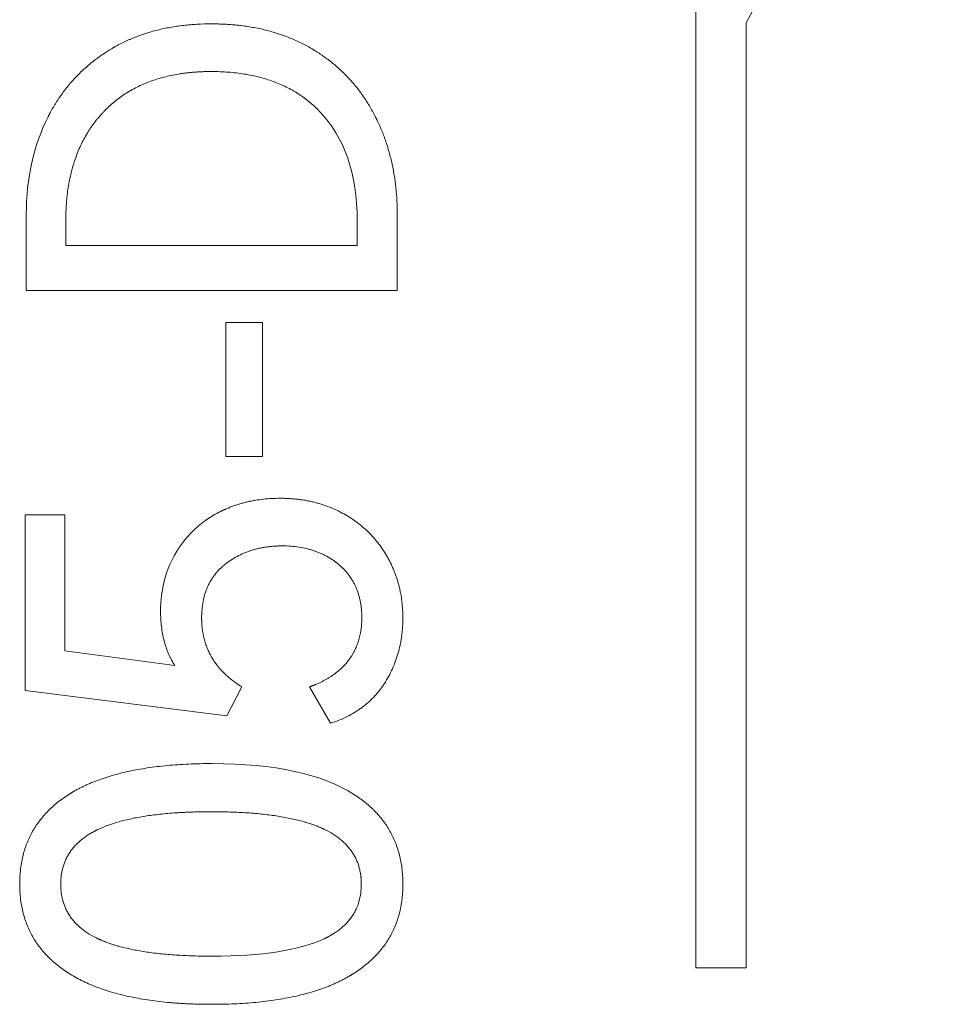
# Model space of a CAD drawing. Header units: inches. Extents: x 830 to 2908, y -1046 to 167.
# Tile 15 of 58: x 2607.25 to 2610.88, y -811.46 to -807.55. Entities that reach past the tile are written whole.
import ezdxf

# ---------------------------------------------------------------- set-up
doc = ezdxf.new("R2010")
doc.units = ezdxf.units.IN
doc.header["$LTSCALE"] = 23.1
doc.header["$MEASUREMENT"] = 0
doc.layers.get('0').update_dxf_attribs({"lineweight": 18})

msp = doc.modelspace()

# ---------------------------------------------------------------- linework, layer by layer
at = {"color": 32, "linetype": 'Continuous', "lineweight": 0, "true_color": 0xcd6928}
for p, q in [((2609.9303, -811.3132), (2609.9303, -795.8132)), ((2610.1303, -807.5645), (2610.8803, -806.1532)), ((2610.1303, -807.5645), (2610.1303, -811.3132)), ((2607.274, -808.6264), (2607.274, -808.3242)), ((2607.4308, -808.3483), (2607.4308, -808.4474)), ((2608.587, -808.4474), (2608.587, -808.3483)), ((2608.7459, -808.3242), (2608.7459, -808.6264)), ((2607.4308, -808.4474), (2608.587, -808.4474)), ((2608.7459, -808.6264), (2607.274, -808.6264)), ((2608.0662, -809.2845), (2608.0662, -808.7526)), ((2608.0662, -808.7526), (2608.211, -808.7526)), ((2608.211, -808.7526), (2608.211, -809.2845)), ((2608.211, -809.2845), (2608.0662, -809.2845)), ((2607.27, -810.2126), (2607.27, -809.5168)), ((2607.27, -809.5168), (2607.4268, -809.5168)), ((2607.4268, -809.5168), (2607.4268, -810.0557)), ((2607.8632, -810.114), (2607.4268, -810.0557)), ((2607.27, -810.2126), (2608.0703, -810.3131)), ((2608.0703, -810.3131), (2608.1286, -810.1985)), ((2608.398, -810.1985), (2608.4805, -810.3433)), ((2610.1303, -811.3132), (2609.9303, -811.3132))]:
    msp.add_line(p, q, dxfattribs=at)
for points, knots in [([(2608.0079, -807.5681), (2607.9888, -807.5681), (2607.9513, -807.5691), (2607.8969, -807.5738), (2607.8533, -807.5802), (2607.8194, -807.5869), (2607.7945, -807.5926), (2607.77, -807.5992), (2607.7461, -807.6065), (2607.7226, -807.6146), (2607.7035, -807.622), (2607.6884, -807.6283), (2607.6772, -807.6332), (2607.6662, -807.6383), (2607.6571, -807.6427), (2607.6499, -807.6463), (2607.6445, -807.6491), (2607.6391, -807.6519), (2607.6338, -807.6548), (2607.6294, -807.6572), (2607.6259, -807.6592), (2607.6233, -807.6606), (2607.6211, -807.6619), (2607.6193, -807.6629), (2607.618, -807.6637), (2607.6167, -807.6644), (2607.6156, -807.665), (2607.6148, -807.6656), (2607.6142, -807.6659), (2607.6138, -807.6661), (2607.6135, -807.6663), (2607.6132, -807.6665), (2607.613, -807.6666), (2607.6129, -807.6667), (2607.6128, -807.6667), (2607.6128, -807.6667)], [0, 0, 0, 0, 0.125, 0.25, 0.375, 0.4375, 0.5, 0.5625, 0.625, 0.6875, 0.750001, 0.781251, 0.812501, 0.843751, 0.875001, 0.890626, 0.906251, 0.921876, 0.937501, 0.953126, 0.960938, 0.968751, 0.976563, 0.980469, 0.984376, 0.988282, 0.992188, 0.994141, 0.996094, 0.997071, 0.998048, 0.999024, 0.999512, 0.999757, 1, 1, 1, 1]), ([(2608.4051, -807.6657), (2608.3913, -807.6576), (2608.3631, -807.6424), (2608.3186, -807.6227), (2608.2798, -807.6087), (2608.2477, -807.599), (2608.2231, -807.5925), (2608.198, -807.5868), (2608.1724, -807.5818), (2608.1463, -807.5776), (2608.1241, -807.5747), (2608.1061, -807.5728), (2608.0924, -807.5715), (2608.0787, -807.5705), (2608.0671, -807.5698), (2608.0578, -807.5693), (2608.0507, -807.569), (2608.0437, -807.5687), (2608.0366, -807.5685), (2608.0307, -807.5683), (2608.0259, -807.5683), (2608.0223, -807.5682), (2608.0193, -807.5682), (2608.0169, -807.5681), (2608.0151, -807.5681), (2608.0133, -807.5681), (2608.0118, -807.5681), (2608.0106, -807.5681), (2608.0099, -807.5681), (2608.0093, -807.5681), (2608.0088, -807.5681), (2608.0085, -807.5681), (2608.0082, -807.5681), (2608.0081, -807.5681), (2608.0079, -807.5681), (2608.0079, -807.5681)], [0, 0, 0, 0, 0.125, 0.25, 0.375, 0.4375, 0.5, 0.5625, 0.625, 0.6875, 0.75, 0.781251, 0.812501, 0.843751, 0.875001, 0.890626, 0.906251, 0.921876, 0.937501, 0.953126, 0.960938, 0.968751, 0.976563, 0.980469, 0.984376, 0.988282, 0.992188, 0.994141, 0.996094, 0.997071, 0.998048, 0.999024, 0.999512, 0.999757, 1, 1, 1, 1]), ([(2607.6128, -807.6667), (2607.599, -807.6749), (2607.5722, -807.6921), (2607.5344, -807.7202), (2607.5049, -807.7456), (2607.4826, -807.767), (2607.4665, -807.7836), (2607.4511, -807.8008), (2607.4362, -807.8186), (2607.422, -807.8369), (2607.4107, -807.8527), (2607.4019, -807.8656), (2607.3955, -807.8754), (2607.3893, -807.8853), (2607.3842, -807.8937), (2607.3803, -807.9005), (2607.3773, -807.9056), (2607.3744, -807.9108), (2607.3716, -807.916), (2607.3692, -807.9203), (2607.3673, -807.9238), (2607.366, -807.9265), (2607.3648, -807.9287), (2607.3639, -807.9304), (2607.3632, -807.9318), (2607.3625, -807.9331), (2607.362, -807.9342), (2607.3615, -807.9351), (2607.3613, -807.9357), (2607.361, -807.9361), (2607.3609, -807.9364), (2607.3607, -807.9367), (2607.3606, -807.9369), (2607.3606, -807.937), (2607.3605, -807.9371), (2607.3605, -807.9371)], [0, 0, 0, 0, 0.125, 0.25, 0.375, 0.4375, 0.5, 0.5625, 0.625, 0.6875, 0.75, 0.78125, 0.812501, 0.843751, 0.875001, 0.890626, 0.906251, 0.921876, 0.937501, 0.953126, 0.960938, 0.968751, 0.976563, 0.980469, 0.984376, 0.988282, 0.992188, 0.994141, 0.996094, 0.997071, 0.998048, 0.999024, 0.999512, 0.999756, 1, 1, 1, 1]), ([(2608.6584, -807.9351), (2608.6511, -807.9208), (2608.6357, -807.8929), (2608.6102, -807.8534), (2608.5868, -807.8224), (2608.5669, -807.7987), (2608.5513, -807.7816), (2608.5352, -807.765), (2608.5184, -807.749), (2608.5011, -807.7336), (2608.4861, -807.7213), (2608.4738, -807.7117), (2608.4644, -807.7047), (2608.4549, -807.6978), (2608.4469, -807.6922), (2608.4404, -807.6878), (2608.4355, -807.6845), (2608.4305, -807.6813), (2608.4255, -807.6781), (2608.4213, -807.6755), (2608.4179, -807.6734), (2608.4154, -807.6718), (2608.4133, -807.6705), (2608.4116, -807.6695), (2608.4103, -807.6688), (2608.409, -807.668), (2608.4079, -807.6674), (2608.4071, -807.6668), (2608.4065, -807.6665), (2608.4061, -807.6663), (2608.4058, -807.6661), (2608.4055, -807.6659), (2608.4053, -807.6658), (2608.4052, -807.6658), (2608.4051, -807.6657), (2608.4051, -807.6657)], [0, 0, 0, 0, 0.125, 0.25, 0.375, 0.4375, 0.5, 0.5625, 0.625, 0.6875, 0.75, 0.781251, 0.812501, 0.843751, 0.875001, 0.890626, 0.906251, 0.921876, 0.937501, 0.953126, 0.960938, 0.968751, 0.976563, 0.980469, 0.984376, 0.988282, 0.992188, 0.994141, 0.996094, 0.997071, 0.998048, 0.999024, 0.999512, 0.999756, 1, 1, 1, 1]), ([(2607.5827, -807.915), (2607.5953, -807.9019), (2607.6218, -807.8773), (2607.6654, -807.8453), (2607.7049, -807.8227), (2607.7385, -807.8071), (2607.7646, -807.7966), (2607.7917, -807.7873), (2607.8197, -807.7793), (2607.8487, -807.7725), (2607.8736, -807.7678), (2607.894, -807.7648), (2607.9096, -807.7627), (2607.9254, -807.761), (2607.9387, -807.7599), (2607.9495, -807.7591), (2607.9577, -807.7586), (2607.9659, -807.7582), (2607.9742, -807.7578), (2607.9812, -807.7576), (2607.9867, -807.7574), (2607.9909, -807.7574), (2607.9945, -807.7573), (2607.9973, -807.7573), (2607.9994, -807.7572), (2608.0015, -807.7572), (2608.0033, -807.7572), (2608.0047, -807.7572), (2608.0056, -807.7572), (2608.0063, -807.7572), (2608.0069, -807.7572), (2608.0073, -807.7572), (2608.0076, -807.7572), (2608.0078, -807.7572), (2608.0079, -807.7572), (2608.0079, -807.7572)], [0, 0, 0, 0, 0.125, 0.25, 0.375, 0.4375, 0.5, 0.5625, 0.625, 0.6875, 0.75, 0.78125, 0.8125, 0.84375, 0.875, 0.890625, 0.90625, 0.921875, 0.9375, 0.953125, 0.960938, 0.96875, 0.976563, 0.980469, 0.984375, 0.988281, 0.992188, 0.994141, 0.996094, 0.99707, 0.998047, 0.999023, 0.999512, 0.999756, 1, 1, 1, 1]), ([(2608.0079, -807.7572), (2608.031, -807.7572), (2608.076, -807.7589), (2608.1395, -807.7662), (2608.1891, -807.7765), (2608.2268, -807.7871), (2608.2541, -807.7963), (2608.2804, -807.8068), (2608.3057, -807.8184), (2608.33, -807.8313), (2608.3494, -807.843), (2608.3644, -807.853), (2608.3754, -807.8608), (2608.3862, -807.8689), (2608.395, -807.8759), (2608.4018, -807.8817), (2608.4069, -807.886), (2608.412, -807.8905), (2608.417, -807.8951), (2608.4211, -807.8989), (2608.4243, -807.902), (2608.4267, -807.9044), (2608.4287, -807.9064), (2608.4303, -807.908), (2608.4315, -807.9092), (2608.4327, -807.9104), (2608.4337, -807.9114), (2608.4345, -807.9122), (2608.435, -807.9127), (2608.4353, -807.9131), (2608.4356, -807.9134), (2608.4359, -807.9136), (2608.4361, -807.9138), (2608.4361, -807.9139), (2608.4362, -807.914), (2608.4362, -807.914)], [0, 0, 0, 0, 0.125, 0.25, 0.375, 0.4375, 0.5, 0.5625, 0.625, 0.6875, 0.75, 0.78125, 0.8125, 0.84375, 0.875001, 0.890626, 0.906251, 0.921876, 0.937501, 0.953126, 0.960938, 0.968751, 0.976563, 0.980469, 0.984376, 0.988282, 0.992188, 0.994141, 0.996094, 0.997071, 0.998047, 0.999024, 0.999512, 0.999756, 1, 1, 1, 1]), ([(2607.4308, -808.3483), (2607.4308, -808.3255), (2607.4324, -808.2809), (2607.4396, -808.2176), (2607.4495, -808.1679), (2607.4598, -808.1299), (2607.4687, -808.1023), (2607.4788, -808.0756), (2607.4901, -808.0498), (2607.5026, -808.025), (2607.514, -808.005), (2607.5236, -807.9896), (2607.5312, -807.9782), (2607.539, -807.9671), (2607.5458, -807.958), (2607.5514, -807.9508), (2607.5556, -807.9455), (2607.56, -807.9403), (2607.5644, -807.9351), (2607.5681, -807.9309), (2607.5711, -807.9275), (2607.5734, -807.9249), (2607.5753, -807.9229), (2607.5769, -807.9212), (2607.578, -807.9199), (2607.5792, -807.9187), (2607.5802, -807.9177), (2607.581, -807.9169), (2607.5814, -807.9163), (2607.5818, -807.9159), (2607.5821, -807.9156), (2607.5824, -807.9154), (2607.5826, -807.9152), (2607.5826, -807.9151), (2607.5827, -807.915), (2607.5827, -807.915)], [0, 0, 0, 0, 0.125, 0.25, 0.375, 0.4375, 0.5, 0.5625, 0.625, 0.6875, 0.75, 0.78125, 0.8125, 0.84375, 0.875001, 0.890626, 0.906251, 0.921876, 0.937501, 0.953126, 0.960938, 0.968751, 0.976563, 0.980469, 0.984376, 0.988282, 0.992188, 0.994141, 0.996094, 0.997071, 0.998047, 0.999024, 0.999512, 0.999756, 1, 1, 1, 1]), ([(2608.7459, -808.3242), (2608.7459, -808.3062), (2608.745, -808.2706), (2608.7409, -808.2186), (2608.7352, -808.1763), (2608.7293, -808.1431), (2608.7241, -808.1186), (2608.7183, -808.0944), (2608.7118, -808.0706), (2608.7047, -808.0471), (2608.6981, -808.0278), (2608.6925, -808.0126), (2608.6882, -808.0012), (2608.6836, -807.99), (2608.6797, -807.9807), (2608.6765, -807.9733), (2608.6741, -807.9678), (2608.6716, -807.9623), (2608.669, -807.9568), (2608.6669, -807.9522), (2608.6651, -807.9486), (2608.6638, -807.9459), (2608.6627, -807.9436), (2608.6618, -807.9418), (2608.6611, -807.9405), (2608.6605, -807.9391), (2608.6599, -807.938), (2608.6594, -807.9371), (2608.6592, -807.9366), (2608.6589, -807.9361), (2608.6588, -807.9358), (2608.6586, -807.9355), (2608.6585, -807.9353), (2608.6585, -807.9352), (2608.6584, -807.9351), (2608.6584, -807.9351)], [0, 0, 0, 0, 0.125, 0.25, 0.375, 0.4375, 0.5, 0.5625, 0.625, 0.6875, 0.750001, 0.781251, 0.812501, 0.843751, 0.875001, 0.890626, 0.906251, 0.921876, 0.937501, 0.953126, 0.960938, 0.968751, 0.976563, 0.980469, 0.984376, 0.988282, 0.992188, 0.994141, 0.996094, 0.997071, 0.998048, 0.999024, 0.999512, 0.999757, 1, 1, 1, 1]), ([(2608.2814, -809.4505), (2608.27, -809.4505), (2608.2475, -809.4511), (2608.2147, -809.4538), (2608.1881, -809.4574), (2608.1672, -809.4613), (2608.1518, -809.4646), (2608.1367, -809.4683), (2608.1218, -809.4725), (2608.1071, -809.4771), (2608.095, -809.4813), (2608.0855, -809.4849), (2608.0784, -809.4877), (2608.0714, -809.4906), (2608.0656, -809.4931), (2608.0609, -809.4952), (2608.0575, -809.4968), (2608.0541, -809.4984), (2608.0506, -809.5), (2608.0478, -809.5014), (2608.0455, -809.5025), (2608.0439, -809.5034), (2608.0424, -809.5041), (2608.0413, -809.5046), (2608.0405, -809.5051), (2608.0396, -809.5055), (2608.0389, -809.5059), (2608.0384, -809.5062), (2608.038, -809.5063), (2608.0378, -809.5065), (2608.0375, -809.5066), (2608.0374, -809.5067), (2608.0372, -809.5067), (2608.0372, -809.5068), (2608.0371, -809.5068), (2608.0371, -809.5068)], [0, 0, 0, 0, 0.125, 0.25, 0.375, 0.4375, 0.500001, 0.562501, 0.625001, 0.687501, 0.750001, 0.781251, 0.812501, 0.843751, 0.875001, 0.890626, 0.906251, 0.921876, 0.937501, 0.953126, 0.960938, 0.968751, 0.976564, 0.98047, 0.984376, 0.988282, 0.992189, 0.994142, 0.996095, 0.997071, 0.998048, 0.999024, 0.999513, 0.999757, 1, 1, 1, 1]), ([(2608.5348, -809.5128), (2608.5256, -809.5076), (2608.5069, -809.4979), (2608.4777, -809.4853), (2608.4526, -809.4764), (2608.432, -809.4702), (2608.4163, -809.4661), (2608.4003, -809.4624), (2608.3841, -809.4592), (2608.3676, -809.4565), (2608.3537, -809.4547), (2608.3424, -809.4535), (2608.3339, -809.4527), (2608.3253, -809.452), (2608.3181, -809.4516), (2608.3123, -809.4513), (2608.3079, -809.4511), (2608.3035, -809.4509), (2608.2992, -809.4507), (2608.2955, -809.4507), (2608.2925, -809.4506), (2608.2903, -809.4506), (2608.2885, -809.4505), (2608.287, -809.4505), (2608.2859, -809.4505), (2608.2848, -809.4505), (2608.2838, -809.4505), (2608.2831, -809.4505), (2608.2826, -809.4505), (2608.2823, -809.4505), (2608.282, -809.4505), (2608.2818, -809.4505), (2608.2816, -809.4505), (2608.2815, -809.4505), (2608.2814, -809.4505), (2608.2814, -809.4505)], [0, 0, 0, 0, 0.125, 0.25, 0.375, 0.4375, 0.5, 0.5625, 0.625, 0.6875, 0.75, 0.78125, 0.8125, 0.84375, 0.875, 0.890625, 0.90625, 0.921875, 0.9375, 0.953125, 0.960938, 0.96875, 0.976563, 0.980469, 0.984375, 0.988281, 0.992188, 0.994141, 0.996094, 0.99707, 0.998047, 0.999023, 0.999512, 0.999756, 1, 1, 1, 1]), ([(2608.0371, -809.5068), (2608.0282, -809.5115), (2608.0108, -809.5213), (2607.9861, -809.5375), (2607.9667, -809.5522), (2607.9519, -809.5647), (2607.9411, -809.5745), (2607.9308, -809.5846), (2607.9207, -809.5951), (2607.9111, -809.6059), (2607.9033, -809.6153), (2607.8973, -809.6229), (2607.8929, -809.6287), (2607.8885, -809.6347), (2607.885, -809.6397), (2607.8822, -809.6437), (2607.8801, -809.6468), (2607.8781, -809.6499), (2607.8761, -809.653), (2607.8744, -809.6556), (2607.8731, -809.6577), (2607.8721, -809.6592), (2607.8713, -809.6606), (2607.8706, -809.6616), (2607.8702, -809.6624), (2607.8697, -809.6632), (2607.8693, -809.6639), (2607.8689, -809.6644), (2607.8687, -809.6647), (2607.8686, -809.665), (2607.8685, -809.6652), (2607.8684, -809.6654), (2607.8683, -809.6655), (2607.8683, -809.6655), (2607.8682, -809.6656), (2607.8682, -809.6656)], [0, 0, 0, 0, 0.125, 0.25, 0.375, 0.4375, 0.5, 0.5625, 0.625, 0.6875, 0.75, 0.78125, 0.8125, 0.84375, 0.875, 0.890625, 0.90625, 0.921875, 0.9375, 0.953125, 0.960938, 0.96875, 0.976563, 0.980469, 0.984375, 0.988281, 0.992188, 0.994141, 0.996094, 0.99707, 0.998047, 0.999023, 0.999512, 0.999756, 1, 1, 1, 1]), ([(2608.7067, -809.6837), (2608.7016, -809.6747), (2608.6909, -809.657), (2608.6732, -809.632), (2608.6572, -809.6124), (2608.6436, -809.5974), (2608.6331, -809.5866), (2608.6221, -809.5761), (2608.6108, -809.5659), (2608.5991, -809.5561), (2608.589, -809.5483), (2608.5808, -809.5422), (2608.5745, -809.5377), (2608.5681, -809.5333), (2608.5627, -809.5298), (2608.5584, -809.527), (2608.5551, -809.5249), (2608.5518, -809.5228), (2608.5484, -809.5207), (2608.5456, -809.5191), (2608.5434, -809.5177), (2608.5417, -809.5167), (2608.5402, -809.5159), (2608.5391, -809.5153), (2608.5383, -809.5148), (2608.5374, -809.5143), (2608.5367, -809.5139), (2608.5361, -809.5135), (2608.5358, -809.5133), (2608.5355, -809.5132), (2608.5353, -809.513), (2608.5351, -809.513), (2608.5349, -809.5129), (2608.5349, -809.5128), (2608.5348, -809.5128), (2608.5348, -809.5128)], [0, 0, 0, 0, 0.125, 0.25, 0.375, 0.4375, 0.5, 0.5625, 0.625, 0.6875, 0.75, 0.78125, 0.8125, 0.84375, 0.875, 0.890625, 0.90625, 0.921875, 0.9375, 0.953125, 0.960938, 0.96875, 0.976563, 0.980469, 0.984375, 0.988281, 0.992188, 0.994141, 0.996094, 0.99707, 0.998047, 0.999023, 0.999512, 0.999756, 1, 1, 1, 1]), ([(2608.0622, -809.7129), (2608.0699, -809.7068), (2608.0857, -809.6954), (2608.1108, -809.6805), (2608.1328, -809.67), (2608.1511, -809.6627), (2608.1652, -809.6578), (2608.1795, -809.6535), (2608.1942, -809.6498), (2608.2093, -809.6466), (2608.2221, -809.6444), (2608.2325, -809.643), (2608.2404, -809.6421), (2608.2483, -809.6413), (2608.255, -809.6407), (2608.2605, -809.6404), (2608.2645, -809.6401), (2608.2686, -809.64), (2608.2727, -809.6398), (2608.2762, -809.6397), (2608.279, -809.6396), (2608.281, -809.6396), (2608.2828, -809.6396), (2608.2842, -809.6395), (2608.2852, -809.6395), (2608.2863, -809.6395), (2608.2871, -809.6395), (2608.2878, -809.6395), (2608.2883, -809.6395), (2608.2886, -809.6395), (2608.2889, -809.6395), (2608.2891, -809.6395), (2608.2893, -809.6395), (2608.2893, -809.6395), (2608.2894, -809.6395), (2608.2894, -809.6395)], [0, 0, 0, 0, 0.125, 0.25, 0.375, 0.4375, 0.500001, 0.562501, 0.625001, 0.687501, 0.750001, 0.781251, 0.812501, 0.843751, 0.875001, 0.890626, 0.906251, 0.921876, 0.937501, 0.953126, 0.960938, 0.968751, 0.976564, 0.98047, 0.984376, 0.988282, 0.992189, 0.994142, 0.996095, 0.997071, 0.998048, 0.999024, 0.999513, 0.999757, 1, 1, 1, 1]), ([(2608.2894, -809.6395), (2608.301, -809.6395), (2608.3236, -809.6403), (2608.356, -809.6439), (2608.3816, -809.6489), (2608.4014, -809.6541), (2608.4158, -809.6586), (2608.4298, -809.6636), (2608.4434, -809.6693), (2608.4566, -809.6756), (2608.4673, -809.6813), (2608.4757, -809.6862), (2608.4819, -809.69), (2608.4879, -809.6939), (2608.4929, -809.6973), (2608.4968, -809.7001), (2608.4997, -809.7023), (2608.5026, -809.7045), (2608.5055, -809.7067), (2608.5079, -809.7085), (2608.5098, -809.7101), (2608.5112, -809.7112), (2608.5123, -809.7122), (2608.5133, -809.713), (2608.514, -809.7135), (2608.5146, -809.7141), (2608.5152, -809.7146), (2608.5157, -809.715), (2608.516, -809.7153), (2608.5162, -809.7155), (2608.5164, -809.7156), (2608.5165, -809.7157), (2608.5166, -809.7158), (2608.5167, -809.7159), (2608.5167, -809.7159), (2608.5167, -809.7159)], [0, 0, 0, 0, 0.125, 0.25, 0.375, 0.4375, 0.500001, 0.562501, 0.625001, 0.687501, 0.750001, 0.781251, 0.812501, 0.843751, 0.875001, 0.890626, 0.906251, 0.921876, 0.937501, 0.953126, 0.960939, 0.968751, 0.976564, 0.98047, 0.984376, 0.988282, 0.992189, 0.994142, 0.996095, 0.997071, 0.998048, 0.999024, 0.999513, 0.999757, 1, 1, 1, 1]), ([(2608.768, -809.925), (2608.768, -809.9139), (2608.7674, -809.8921), (2608.7645, -809.86), (2608.7605, -809.8339), (2608.7564, -809.8135), (2608.7528, -809.7983), (2608.7487, -809.7833), (2608.7442, -809.7685), (2608.7391, -809.7539), (2608.7346, -809.7419), (2608.7306, -809.7324), (2608.7276, -809.7253), (2608.7244, -809.7182), (2608.7217, -809.7124), (2608.7194, -809.7077), (2608.7177, -809.7043), (2608.7159, -809.7008), (2608.7142, -809.6974), (2608.7126, -809.6945), (2608.7114, -809.6922), (2608.7105, -809.6905), (2608.7097, -809.6891), (2608.7091, -809.688), (2608.7086, -809.6871), (2608.7082, -809.6863), (2608.7078, -809.6855), (2608.7074, -809.685), (2608.7072, -809.6846), (2608.7071, -809.6843), (2608.707, -809.6841), (2608.7069, -809.684), (2608.7068, -809.6838), (2608.7068, -809.6838), (2608.7067, -809.6837), (2608.7067, -809.6837)], [0, 0, 0, 0, 0.125, 0.25, 0.375, 0.4375, 0.5, 0.5625, 0.625, 0.6875, 0.75, 0.78125, 0.8125, 0.84375, 0.875, 0.890625, 0.90625, 0.921875, 0.9375, 0.953125, 0.960938, 0.96875, 0.976563, 0.980469, 0.984375, 0.988281, 0.992188, 0.994141, 0.996094, 0.99707, 0.998047, 0.999023, 0.999512, 0.999756, 1, 1, 1, 1]), ([(2607.9697, -809.925), (2607.9697, -809.9134), (2607.9707, -809.891), (2607.9751, -809.8594), (2607.9811, -809.8347), (2607.9874, -809.816), (2607.9928, -809.8024), (2607.999, -809.7894), (2608.0059, -809.7769), (2608.0134, -809.765), (2608.0204, -809.7554), (2608.0263, -809.748), (2608.0309, -809.7426), (2608.0356, -809.7373), (2608.0398, -809.733), (2608.0432, -809.7297), (2608.0457, -809.7272), (2608.0484, -809.7247), (2608.0511, -809.7223), (2608.0533, -809.7203), (2608.0552, -809.7187), (2608.0566, -809.7175), (2608.0577, -809.7166), (2608.0587, -809.7158), (2608.0594, -809.7152), (2608.0601, -809.7146), (2608.0607, -809.7141), (2608.0611, -809.7138), (2608.0614, -809.7135), (2608.0617, -809.7133), (2608.0619, -809.7132), (2608.062, -809.7131), (2608.0621, -809.713), (2608.0622, -809.7129), (2608.0622, -809.7129), (2608.0622, -809.7129)], [0, 0, 0, 0, 0.125, 0.25, 0.375, 0.4375, 0.500001, 0.562501, 0.625001, 0.687501, 0.750001, 0.781251, 0.812501, 0.843751, 0.875001, 0.890626, 0.906251, 0.921876, 0.937501, 0.953126, 0.960939, 0.968751, 0.976564, 0.98047, 0.984376, 0.988282, 0.992189, 0.994142, 0.996095, 0.997071, 0.998048, 0.999024, 0.999513, 0.999757, 1, 1, 1, 1]), ([(2608.5167, -809.7159), (2608.5241, -809.7222), (2608.5379, -809.7355), (2608.5558, -809.7572), (2608.5685, -809.7768), (2608.5772, -809.7934), (2608.5831, -809.8062), (2608.5883, -809.8195), (2608.5928, -809.8332), (2608.5966, -809.8474), (2608.5992, -809.8596), (2608.6009, -809.8696), (2608.602, -809.8772), (2608.603, -809.8849), (2608.6036, -809.8914), (2608.6041, -809.8966), (2608.6044, -809.9006), (2608.6046, -809.9046), (2608.6048, -809.9086), (2608.6049, -809.912), (2608.605, -809.9147), (2608.605, -809.9168), (2608.6051, -809.9185), (2608.6051, -809.9198), (2608.6051, -809.9209), (2608.6051, -809.9219), (2608.6051, -809.9228), (2608.6051, -809.9235), (2608.6051, -809.9239), (2608.6051, -809.9242), (2608.6051, -809.9245), (2608.6051, -809.9247), (2608.6051, -809.9249), (2608.6051, -809.9249), (2608.6051, -809.925), (2608.6051, -809.925)], [0, 0, 0, 0, 0.125, 0.25, 0.375, 0.4375, 0.500001, 0.562501, 0.625001, 0.687501, 0.750001, 0.781251, 0.812501, 0.843751, 0.875001, 0.890626, 0.906251, 0.921876, 0.937501, 0.953126, 0.960938, 0.968751, 0.976563, 0.98047, 0.984376, 0.988282, 0.992188, 0.994142, 0.996095, 0.997071, 0.998048, 0.999024, 0.999513, 0.999757, 1, 1, 1, 1]), ([(2607.8069, -809.8989), (2607.8069, -809.9095), (2607.8075, -809.9302), (2607.8101, -809.96), (2607.8138, -809.9839), (2607.8176, -810.0024), (2607.8209, -810.016), (2607.8246, -810.0293), (2607.8288, -810.0423), (2607.8334, -810.055), (2607.8376, -810.0654), (2607.8412, -810.0735), (2607.844, -810.0795), (2607.847, -810.0854), (2607.8495, -810.0903), (2607.8516, -810.0942), (2607.8531, -810.0971), (2607.8548, -810.0999), (2607.8564, -810.1028), (2607.8578, -810.1052), (2607.8589, -810.107), (2607.8598, -810.1084), (2607.8605, -810.1096), (2607.861, -810.1105), (2607.8615, -810.1112), (2607.8619, -810.1119), (2607.8623, -810.1125), (2607.8626, -810.113), (2607.8627, -810.1133), (2607.8629, -810.1135), (2607.863, -810.1137), (2607.8631, -810.1138), (2607.8632, -810.1139), (2607.8632, -810.114), (2607.8632, -810.114), (2607.8632, -810.114)], [0, 0, 0, 0, 0.125, 0.25, 0.375, 0.4375, 0.5, 0.5625, 0.625, 0.6875, 0.75, 0.78125, 0.8125, 0.84375, 0.875, 0.890625, 0.90625, 0.921875, 0.9375, 0.953125, 0.960938, 0.96875, 0.976563, 0.980469, 0.984375, 0.988282, 0.992188, 0.994141, 0.996094, 0.997071, 0.998047, 0.999024, 0.999512, 0.999756, 1, 1, 1, 1]), ([(2608.1286, -810.1985), (2608.1154, -810.1903), (2608.0906, -810.1731), (2608.0583, -810.1449), (2608.0355, -810.1193), (2608.0198, -810.0977), (2608.0093, -810.0809), (2607.9999, -810.0636), (2607.9919, -810.0456), (2607.985, -810.027), (2607.9804, -810.011), (2607.9773, -809.9979), (2607.9753, -809.9879), (2607.9736, -809.9778), (2607.9724, -809.9693), (2607.9716, -809.9624), (2607.9711, -809.9571), (2607.9707, -809.9519), (2607.9703, -809.9466), (2607.9701, -809.9421), (2607.97, -809.9386), (2607.9699, -809.9359), (2607.9698, -809.9336), (2607.9698, -809.9318), (2607.9698, -809.9305), (2607.9697, -809.9291), (2607.9697, -809.928), (2607.9697, -809.9271), (2607.9697, -809.9265), (2607.9697, -809.926), (2607.9697, -809.9257), (2607.9697, -809.9254), (2607.9697, -809.9252), (2607.9697, -809.9251), (2607.9697, -809.925), (2607.9697, -809.925)], [0, 0, 0, 0, 0.125, 0.25, 0.375, 0.4375, 0.500001, 0.562501, 0.625001, 0.687501, 0.750001, 0.781251, 0.812501, 0.843751, 0.875001, 0.890626, 0.906251, 0.921876, 0.937501, 0.953126, 0.960939, 0.968751, 0.976564, 0.98047, 0.984376, 0.988282, 0.992189, 0.994142, 0.996095, 0.997071, 0.998048, 0.999024, 0.999513, 0.999757, 1, 1, 1, 1]), ([(2608.6051, -809.925), (2608.6051, -809.9332), (2608.6046, -809.9493), (2608.6021, -809.9726), (2608.5987, -809.9913), (2608.5951, -810.0058), (2608.5921, -810.0164), (2608.5886, -810.0268), (2608.5847, -810.0369), (2608.5804, -810.0469), (2608.5765, -810.0549), (2608.5732, -810.0613), (2608.5706, -810.066), (2608.5679, -810.0706), (2608.5656, -810.0744), (2608.5637, -810.0775), (2608.5622, -810.0797), (2608.5607, -810.0819), (2608.5592, -810.0842), (2608.5579, -810.086), (2608.5569, -810.0875), (2608.5561, -810.0886), (2608.5555, -810.0895), (2608.5549, -810.0902), (2608.5545, -810.0907), (2608.5541, -810.0913), (2608.5538, -810.0917), (2608.5535, -810.0921), (2608.5534, -810.0923), (2608.5532, -810.0925), (2608.5531, -810.0926), (2608.553, -810.0927), (2608.553, -810.0928), (2608.553, -810.0929), (2608.5529, -810.0929), (2608.5529, -810.0929)], [0, 0, 0, 0, 0.125, 0.25, 0.375, 0.437499, 0.499999, 0.562499, 0.624999, 0.687499, 0.749999, 0.781249, 0.812499, 0.843749, 0.874999, 0.890624, 0.906249, 0.921874, 0.937499, 0.953124, 0.960936, 0.968749, 0.976561, 0.980468, 0.984374, 0.98828, 0.992186, 0.994139, 0.996093, 0.997069, 0.998046, 0.999022, 0.99951, 0.999755, 1, 1, 1, 1]), ([(2608.6946, -810.1854), (2608.7007, -810.176), (2608.7122, -810.1567), (2608.7271, -810.1268), (2608.7376, -810.101), (2608.7448, -810.0798), (2608.7497, -810.0637), (2608.754, -810.0472), (2608.7578, -810.0306), (2608.7609, -810.0136), (2608.7631, -809.9993), (2608.7645, -809.9877), (2608.7655, -809.9789), (2608.7662, -809.9701), (2608.7668, -809.9627), (2608.7671, -809.9567), (2608.7674, -809.9523), (2608.7676, -809.9478), (2608.7677, -809.9432), (2608.7678, -809.9395), (2608.7679, -809.9364), (2608.768, -809.9342), (2608.768, -809.9323), (2608.768, -809.9307), (2608.768, -809.9296), (2608.768, -809.9284), (2608.768, -809.9275), (2608.768, -809.9267), (2608.768, -809.9262), (2608.768, -809.9259), (2608.768, -809.9256), (2608.768, -809.9253), (2608.768, -809.9252), (2608.768, -809.9251), (2608.768, -809.925), (2608.768, -809.925)], [0, 0, 0, 0, 0.125, 0.25, 0.375, 0.4375, 0.500001, 0.562501, 0.625001, 0.687501, 0.750001, 0.781251, 0.812501, 0.843751, 0.875001, 0.890626, 0.906251, 0.921876, 0.937501, 0.953126, 0.960939, 0.968751, 0.976564, 0.98047, 0.984376, 0.988282, 0.992189, 0.994142, 0.996095, 0.997071, 0.998048, 0.999025, 0.999513, 0.999757, 1, 1, 1, 1]), ([(2608.5529, -810.0929), (2608.5486, -810.0987), (2608.5394, -810.1099), (2608.524, -810.1256), (2608.5098, -810.1379), (2608.4977, -810.1472), (2608.4882, -810.154), (2608.4783, -810.1604), (2608.468, -810.1667), (2608.4573, -810.1726), (2608.4481, -810.1774), (2608.4405, -810.181), (2608.4348, -810.1837), (2608.4289, -810.1864), (2608.4239, -810.1885), (2608.4199, -810.1902), (2608.4168, -810.1914), (2608.4138, -810.1926), (2608.4107, -810.1938), (2608.4081, -810.1948), (2608.406, -810.1956), (2608.4044, -810.1962), (2608.4031, -810.1967), (2608.402, -810.1971), (2608.4012, -810.1974), (2608.4004, -810.1977), (2608.3998, -810.1979), (2608.3992, -810.1981), (2608.3989, -810.1982), (2608.3986, -810.1983), (2608.3984, -810.1984), (2608.3983, -810.1984), (2608.3981, -810.1985), (2608.3981, -810.1985), (2608.398, -810.1985), (2608.398, -810.1985)], [0, 0, 0, 0, 0.125, 0.25, 0.375, 0.4375, 0.5, 0.5625, 0.625, 0.6875, 0.75, 0.78125, 0.8125, 0.84375, 0.875, 0.890625, 0.90625, 0.921875, 0.9375, 0.953125, 0.960938, 0.96875, 0.976563, 0.980469, 0.984375, 0.988281, 0.992188, 0.994141, 0.996094, 0.99707, 0.998047, 0.999023, 0.999512, 0.999756, 1, 1, 1, 1]), ([(2608.4805, -810.3433), (2608.4922, -810.3396), (2608.515, -810.3315), (2608.547, -810.3172), (2608.572, -810.3034), (2608.5909, -810.2913), (2608.6046, -810.2817), (2608.6177, -810.2715), (2608.6303, -810.2609), (2608.6424, -810.2496), (2608.652, -810.2398), (2608.6594, -810.2317), (2608.6648, -810.2255), (2608.6701, -810.2192), (2608.6744, -810.2138), (2608.6778, -810.2094), (2608.6803, -810.2061), (2608.6828, -810.2027), (2608.6852, -810.1993), (2608.6872, -810.1965), (2608.6888, -810.1942), (2608.69, -810.1924), (2608.691, -810.191), (2608.6917, -810.1898), (2608.6923, -810.1889), (2608.6929, -810.1881), (2608.6934, -810.1873), (2608.6938, -810.1867), (2608.694, -810.1864), (2608.6942, -810.1861), (2608.6943, -810.1858), (2608.6945, -810.1857), (2608.6945, -810.1855), (2608.6946, -810.1855), (2608.6946, -810.1854), (2608.6946, -810.1854)], [0, 0, 0, 0, 0.125, 0.25, 0.375, 0.4375, 0.500001, 0.562501, 0.625001, 0.687501, 0.750001, 0.781251, 0.812501, 0.843751, 0.875001, 0.890626, 0.906251, 0.921876, 0.937501, 0.953126, 0.960938, 0.968751, 0.976564, 0.98047, 0.984376, 0.988282, 0.992189, 0.994142, 0.996095, 0.997071, 0.998048, 0.999024, 0.999513, 0.999757, 1, 1, 1, 1]), ([(2608.0099, -810.5032), (2607.9786, -810.5032), (2607.9178, -810.5045), (2607.8324, -810.5103), (2607.766, -810.5184), (2607.7157, -810.5267), (2607.6794, -810.534), (2607.6445, -810.5422), (2607.6111, -810.5514), (2607.5791, -810.5615), (2607.5537, -810.5708), (2607.534, -810.5786), (2607.5196, -810.5848), (2607.5056, -810.5912), (2607.4942, -810.5967), (2607.4853, -810.6013), (2607.4787, -810.6047), (2607.4721, -810.6083), (2607.4657, -810.6118), (2607.4604, -810.6149), (2607.4563, -810.6173), (2607.4531, -810.6192), (2607.4501, -810.6211), (2607.4475, -810.6227), (2607.4455, -810.6239), (2607.4442, -810.6247), (2607.4432, -810.6254), (2607.4424, -810.6258), (2607.4418, -810.6262), (2607.4413, -810.6265), (2607.4411, -810.6267), (2607.4409, -810.6268), (2607.4409, -810.6268)], [0, 0, 0, 0, 0.125, 0.25, 0.375, 0.4375, 0.5, 0.5625, 0.625, 0.6875, 0.75, 0.78125, 0.8125, 0.84375, 0.875, 0.890625, 0.90625, 0.921875, 0.9375, 0.953125, 0.960938, 0.96875, 0.976563, 0.984375, 0.988281, 0.992188, 0.994141, 0.996094, 0.998047, 0.999024, 0.999512, 1, 1, 1, 1]), ([(2607.4409, -810.6268), (2607.4248, -810.6371), (2607.3947, -810.6588), (2607.3555, -810.6947), (2607.3279, -810.7275), (2607.3088, -810.7554), (2607.2959, -810.7772), (2607.2846, -810.7998), (2607.2748, -810.8233), (2607.2665, -810.8475), (2607.2609, -810.8685), (2607.2571, -810.8857), (2607.2547, -810.8987), (2607.2526, -810.912), (2607.2512, -810.9233), (2607.2502, -810.9324), (2607.2496, -810.9393), (2607.2491, -810.9462), (2607.2487, -810.9532), (2607.2484, -810.9591), (2607.2482, -810.9638), (2607.2481, -810.9674), (2607.248, -810.9703), (2607.248, -810.9727), (2607.248, -810.9745), (2607.2479, -810.9763), (2607.2479, -810.9778), (2607.2479, -810.979), (2607.2479, -810.9798), (2607.2479, -810.9804), (2607.2479, -810.9808), (2607.2479, -810.9812), (2607.2479, -810.9815), (2607.2479, -810.9816), (2607.2479, -810.9817), (2607.2479, -810.9817)], [0, 0, 0, 0, 0.125, 0.25, 0.375, 0.4375, 0.5, 0.5625, 0.625, 0.6875, 0.75, 0.78125, 0.8125, 0.843751, 0.875001, 0.890626, 0.906251, 0.921876, 0.937501, 0.953126, 0.960938, 0.968751, 0.976563, 0.980469, 0.984376, 0.988282, 0.992188, 0.994141, 0.996094, 0.997071, 0.998047, 0.999024, 0.999512, 0.999756, 1, 1, 1, 1]), ([(2608.768, -810.9817), (2608.768, -810.9624), (2608.766, -810.925), (2608.757, -810.8723), (2608.7445, -810.8311), (2608.7315, -810.7998), (2608.7202, -810.7772), (2608.7075, -810.7554), (2608.6932, -810.7345), (2608.6775, -810.7144), (2608.6631, -810.6984), (2608.6509, -810.686), (2608.6413, -810.6769), (2608.6314, -810.668), (2608.6228, -810.6608), (2608.6157, -810.6551), (2608.6103, -810.6509), (2608.6048, -810.6467), (2608.5993, -810.6427), (2608.5945, -810.6393), (2608.5907, -810.6366), (2608.5878, -810.6346), (2608.5854, -810.633), (2608.5834, -810.6317), (2608.582, -810.6307), (2608.5805, -810.6297), (2608.5793, -810.6289), (2608.5783, -810.6283), (2608.5776, -810.6279), (2608.5771, -810.6275), (2608.5768, -810.6273), (2608.5765, -810.6271), (2608.5762, -810.6269), (2608.5761, -810.6269), (2608.576, -810.6268), (2608.576, -810.6268)], [0, 0, 0, 0, 0.125, 0.25, 0.375, 0.4375, 0.5, 0.5625, 0.625, 0.6875, 0.75, 0.78125, 0.8125, 0.84375, 0.875, 0.890625, 0.90625, 0.921875, 0.9375, 0.953125, 0.960938, 0.96875, 0.976563, 0.980469, 0.984375, 0.988281, 0.992188, 0.994141, 0.996094, 0.99707, 0.998047, 0.999023, 0.999512, 0.999756, 1, 1, 1, 1]), ([(2607.5585, -810.7646), (2607.5708, -810.7588), (2607.5971, -810.7478), (2607.6413, -810.7335), (2607.6823, -810.7234), (2607.7175, -810.7164), (2607.7451, -810.7118), (2607.7739, -810.7076), (2607.8039, -810.7041), (2607.8352, -810.701), (2607.8622, -810.6989), (2607.8845, -810.6976), (2607.9015, -810.6967), (2607.9188, -810.6959), (2607.9335, -810.6954), (2607.9454, -810.695), (2607.9544, -810.6948), (2607.9634, -810.6946), (2607.9726, -810.6945), (2607.9803, -810.6944), (2607.9864, -810.6943), (2607.9911, -810.6943), (2607.995, -810.6942), (2607.9981, -810.6942), (2608.0005, -810.6942), (2608.0028, -810.6942), (2608.0048, -810.6942), (2608.0064, -810.6942), (2608.0074, -810.6942), (2608.0081, -810.6942), (2608.0087, -810.6942), (2608.0092, -810.6942), (2608.0096, -810.6942), (2608.0098, -810.6942), (2608.0099, -810.6942), (2608.0099, -810.6942)], [0, 0, 0, 0, 0.125, 0.25, 0.375, 0.4375, 0.5, 0.5625, 0.625, 0.6875, 0.75, 0.78125, 0.8125, 0.84375, 0.875, 0.890625, 0.90625, 0.921875, 0.9375, 0.953125, 0.960938, 0.96875, 0.976562, 0.980469, 0.984375, 0.988281, 0.992188, 0.994141, 0.996094, 0.99707, 0.998047, 0.999023, 0.999512, 0.999756, 1, 1, 1, 1]), ([(2608.0099, -810.6942), (2608.0351, -810.6942), (2608.0837, -810.6949), (2608.1518, -810.6983), (2608.2046, -810.7029), (2608.2443, -810.7076), (2608.2729, -810.7118), (2608.3002, -810.7164), (2608.3264, -810.7217), (2608.3513, -810.7274), (2608.3711, -810.7327), (2608.3863, -810.7372), (2608.3974, -810.7407), (2608.4081, -810.7443), (2608.4186, -810.7481), (2608.4271, -810.7514), (2608.4337, -810.7541), (2608.4386, -810.7561), (2608.4426, -810.7578), (2608.4458, -810.7592), (2608.4482, -810.7603), (2608.4505, -810.7614), (2608.4524, -810.7622), (2608.454, -810.763), (2608.4549, -810.7634), (2608.4557, -810.7638), (2608.4563, -810.7641), (2608.4567, -810.7643), (2608.4571, -810.7645), (2608.4573, -810.7645), (2608.4574, -810.7646), (2608.4574, -810.7646)], [0, 0, 0, 0, 0.125, 0.25, 0.375, 0.4375, 0.5, 0.5625, 0.625, 0.6875, 0.75, 0.78125, 0.8125, 0.84375, 0.875, 0.90625, 0.921875, 0.9375, 0.953125, 0.960938, 0.96875, 0.976563, 0.984375, 0.988281, 0.992188, 0.994141, 0.996094, 0.998047, 0.999024, 0.999512, 1, 1, 1, 1]), ([(2607.4107, -810.9817), (2607.4107, -810.9695), (2607.4123, -810.9458), (2607.4192, -810.9127), (2607.4289, -810.8871), (2607.4389, -810.8678), (2607.4476, -810.8539), (2607.4574, -810.8407), (2607.4684, -810.828), (2607.4805, -810.8159), (2607.4916, -810.8063), (2607.501, -810.799), (2607.5083, -810.7936), (2607.516, -810.7884), (2607.5226, -810.7842), (2607.528, -810.7809), (2607.5322, -810.7784), (2607.5364, -810.776), (2607.5407, -810.7737), (2607.5443, -810.7717), (2607.5472, -810.7702), (2607.5494, -810.7691), (2607.5513, -810.7681), (2607.5528, -810.7674), (2607.554, -810.7668), (2607.5551, -810.7663), (2607.556, -810.7658), (2607.5568, -810.7654), (2607.5573, -810.7652), (2607.5577, -810.765), (2607.5579, -810.7649), (2607.5582, -810.7648), (2607.5584, -810.7647), (2607.5584, -810.7646), (2607.5585, -810.7646), (2607.5585, -810.7646)], [0, 0, 0, 0, 0.125, 0.25, 0.375, 0.4375, 0.5, 0.5625, 0.625, 0.6875, 0.75, 0.78125, 0.8125, 0.84375, 0.875, 0.890625, 0.90625, 0.921875, 0.9375, 0.953125, 0.960938, 0.96875, 0.976563, 0.980469, 0.984375, 0.988281, 0.992188, 0.994141, 0.996094, 0.99707, 0.998047, 0.999023, 0.999512, 0.999756, 1, 1, 1, 1]), ([(2608.4574, -810.7646), (2608.4695, -810.7705), (2608.4923, -810.783), (2608.5218, -810.8041), (2608.5427, -810.8238), (2608.5571, -810.8407), (2608.5668, -810.8539), (2608.5753, -810.8678), (2608.5828, -810.8823), (2608.589, -810.8973), (2608.5933, -810.9104), (2608.5962, -810.9211), (2608.598, -810.9293), (2608.5996, -810.9377), (2608.6007, -810.9448), (2608.6014, -810.9505), (2608.6018, -810.9549), (2608.6022, -810.9592), (2608.6026, -810.9637), (2608.6028, -810.9674), (2608.6029, -810.9704), (2608.603, -810.9726), (2608.603, -810.9745), (2608.6031, -810.976), (2608.6031, -810.9771), (2608.6031, -810.9783), (2608.6031, -810.9792), (2608.6031, -810.98), (2608.6031, -810.9805), (2608.6031, -810.9808), (2608.6031, -810.9811), (2608.6031, -810.9814), (2608.6031, -810.9815), (2608.6031, -810.9816), (2608.6031, -810.9817), (2608.6031, -810.9817)], [0, 0, 0, 0, 0.125, 0.25, 0.375, 0.4375, 0.5, 0.5625, 0.625, 0.6875, 0.75, 0.78125, 0.8125, 0.84375, 0.875, 0.890625, 0.90625, 0.921875, 0.9375, 0.953125, 0.960938, 0.96875, 0.976563, 0.980469, 0.984375, 0.988281, 0.992188, 0.994141, 0.996094, 0.99707, 0.998047, 0.999024, 0.999512, 0.999756, 1, 1, 1, 1]), ([(2607.2479, -810.9817), (2607.2479, -811.0008), (2607.2499, -811.0379), (2607.2591, -811.0903), (2607.2717, -811.1312), (2607.2848, -811.1623), (2607.2962, -811.1847), (2607.3091, -811.2064), (2607.3235, -811.2272), (2607.3394, -811.2472), (2607.3539, -811.2632), (2607.3663, -811.2755), (2607.376, -811.2846), (2607.386, -811.2935), (2607.3947, -811.3007), (2607.4018, -811.3063), (2607.4073, -811.3105), (2607.4128, -811.3147), (2607.4184, -811.3188), (2607.4232, -811.3221), (2607.4271, -811.3248), (2607.43, -811.3268), (2607.4324, -811.3284), (2607.4344, -811.3297), (2607.4359, -811.3307), (2607.4374, -811.3317), (2607.4387, -811.3325), (2607.4397, -811.3332), (2607.4403, -811.3336), (2607.4408, -811.3339), (2607.4412, -811.3341), (2607.4415, -811.3343), (2607.4417, -811.3345), (2607.4418, -811.3345), (2607.4419, -811.3346), (2607.4419, -811.3346)], [0, 0, 0, 0, 0.125, 0.25, 0.375, 0.4375, 0.5, 0.5625, 0.625, 0.6875, 0.75, 0.78125, 0.8125, 0.84375, 0.875, 0.890625, 0.90625, 0.921875, 0.9375, 0.953125, 0.960938, 0.96875, 0.976563, 0.980469, 0.984375, 0.988281, 0.992188, 0.994141, 0.996094, 0.99707, 0.998047, 0.999023, 0.999512, 0.999756, 1, 1, 1, 1]), ([(2607.5585, -811.1979), (2607.5462, -811.1921), (2607.5231, -811.1798), (2607.4931, -811.1588), (2607.4719, -811.1393), (2607.4573, -811.1225), (2607.4475, -811.1093), (2607.4388, -811.0955), (2607.4313, -811.0811), (2607.425, -811.066), (2607.4206, -811.053), (2607.4178, -811.0423), (2607.4159, -811.0341), (2607.4143, -811.0257), (2607.4132, -811.0187), (2607.4125, -811.0129), (2607.412, -811.0086), (2607.4116, -811.0042), (2607.4113, -810.9998), (2607.4111, -810.9961), (2607.4109, -810.9931), (2607.4109, -810.9908), (2607.4108, -810.9889), (2607.4108, -810.9874), (2607.4108, -810.9863), (2607.4107, -810.9851), (2607.4107, -810.9842), (2607.4107, -810.9834), (2607.4107, -810.9829), (2607.4107, -810.9826), (2607.4107, -810.9823), (2607.4107, -810.982), (2607.4107, -810.9819), (2607.4107, -810.9818), (2607.4107, -810.9817), (2607.4107, -810.9817)], [0, 0, 0, 0, 0.125, 0.25, 0.375, 0.4375, 0.5, 0.5625, 0.625, 0.6875, 0.75, 0.78125, 0.8125, 0.84375, 0.875, 0.890625, 0.90625, 0.921875, 0.9375, 0.953125, 0.960938, 0.96875, 0.976563, 0.980469, 0.984375, 0.988281, 0.992188, 0.994141, 0.996094, 0.99707, 0.998047, 0.999024, 0.999512, 0.999756, 1, 1, 1, 1]), ([(2608.6031, -810.9817), (2608.6031, -810.9939), (2608.6016, -811.0176), (2608.5947, -811.0507), (2608.5851, -811.0763), (2608.5752, -811.0955), (2608.5666, -811.1093), (2608.5568, -811.1225), (2608.5459, -811.1352), (2608.5339, -811.1472), (2608.5229, -811.1566), (2608.5135, -811.1639), (2608.5062, -811.1693), (2608.4986, -811.1744), (2608.4921, -811.1786), (2608.4867, -811.1819), (2608.4826, -811.1843), (2608.4784, -811.1866), (2608.4741, -811.189), (2608.4705, -811.1909), (2608.4676, -811.1924), (2608.4654, -811.1935), (2608.4635, -811.1944), (2608.462, -811.1952), (2608.4609, -811.1957), (2608.4597, -811.1963), (2608.4588, -811.1967), (2608.458, -811.1971), (2608.4576, -811.1973), (2608.4572, -811.1975), (2608.4569, -811.1976), (2608.4567, -811.1977), (2608.4565, -811.1978), (2608.4564, -811.1979), (2608.4563, -811.1979), (2608.4563, -811.1979)], [0, 0, 0, 0, 0.125, 0.25, 0.375, 0.4375, 0.5, 0.5625, 0.625, 0.6875, 0.75, 0.78125, 0.8125, 0.84375, 0.875, 0.890625, 0.90625, 0.921875, 0.9375, 0.953125, 0.960938, 0.96875, 0.976563, 0.980469, 0.984375, 0.988281, 0.992188, 0.994141, 0.996094, 0.99707, 0.998047, 0.999023, 0.999512, 0.999756, 1, 1, 1, 1]), ([(2608.575, -811.3346), (2608.5911, -811.3243), (2608.6212, -811.3026), (2608.6604, -811.2668), (2608.688, -811.2341), (2608.7071, -811.2064), (2608.72, -811.1847), (2608.7313, -811.1623), (2608.7411, -811.139), (2608.7494, -811.1148), (2608.7551, -811.094), (2608.7588, -811.077), (2608.7613, -811.064), (2608.7634, -811.0508), (2608.7648, -811.0396), (2608.7657, -811.0306), (2608.7663, -811.0238), (2608.7669, -811.0169), (2608.7673, -811.01), (2608.7676, -811.0041), (2608.7677, -810.9995), (2608.7678, -810.9959), (2608.7679, -810.993), (2608.768, -810.9906), (2608.768, -810.9888), (2608.768, -810.9871), (2608.768, -810.9856), (2608.768, -810.9844), (2608.768, -810.9836), (2608.768, -810.983), (2608.768, -810.9826), (2608.768, -810.9822), (2608.768, -810.982), (2608.768, -810.9818), (2608.768, -810.9817), (2608.768, -810.9817)], [0, 0, 0, 0, 0.125, 0.25, 0.375, 0.4375, 0.5, 0.5625, 0.625, 0.6875, 0.75, 0.78125, 0.812501, 0.843751, 0.875001, 0.890626, 0.906251, 0.921876, 0.937501, 0.953126, 0.960938, 0.968751, 0.976563, 0.980469, 0.984376, 0.988282, 0.992188, 0.994141, 0.996094, 0.997071, 0.998047, 0.999024, 0.999512, 0.999756, 1, 1, 1, 1]), ([(2608.0099, -811.2673), (2607.9846, -811.2673), (2607.9356, -811.2666), (2607.867, -811.2633), (2607.8139, -811.2588), (2607.7739, -811.2541), (2607.7451, -811.25), (2607.7175, -811.2454), (2607.6911, -811.2403), (2607.6659, -811.2346), (2607.6459, -811.2294), (2607.6306, -811.2249), (2607.6194, -811.2215), (2607.6085, -811.2179), (2607.5978, -811.2142), (2607.5893, -811.211), (2607.5825, -811.2083), (2607.5776, -811.2063), (2607.5735, -811.2046), (2607.5703, -811.2032), (2607.5679, -811.2022), (2607.5655, -811.2011), (2607.5636, -811.2002), (2607.562, -811.1995), (2607.561, -811.1991), (2607.5603, -811.1987), (2607.5597, -811.1984), (2607.5592, -811.1982), (2607.5588, -811.1981), (2607.5587, -811.198), (2607.5585, -811.1979), (2607.5585, -811.1979)], [0, 0, 0, 0, 0.125, 0.25, 0.375, 0.4375, 0.5, 0.5625, 0.625, 0.6875, 0.75, 0.78125, 0.8125, 0.84375, 0.875, 0.90625, 0.921875, 0.9375, 0.953125, 0.960938, 0.96875, 0.976563, 0.984375, 0.988281, 0.992188, 0.994141, 0.996094, 0.998047, 0.999024, 0.999512, 1, 1, 1, 1]), ([(2607.4419, -811.3346), (2607.4581, -811.3449), (2607.4923, -811.3642), (2607.5492, -811.3893), (2607.6014, -811.407), (2607.6459, -811.4193), (2607.6807, -811.4275), (2607.7169, -811.4347), (2607.7545, -811.441), (2607.7935, -811.4464), (2607.8272, -811.45), (2607.8549, -811.4524), (2607.876, -811.454), (2607.8974, -811.4553), (2607.9156, -811.4562), (2607.9303, -811.4568), (2607.9414, -811.4572), (2607.9526, -811.4576), (2607.9639, -811.4578), (2607.9733, -811.458), (2607.981, -811.4581), (2607.9867, -811.4582), (2607.9915, -811.4582), (2607.9954, -811.4583), (2607.9983, -811.4583), (2608.0012, -811.4583), (2608.0036, -811.4583), (2608.0055, -811.4583), (2608.0068, -811.4583), (2608.0077, -811.4583), (2608.0085, -811.4583), (2608.0091, -811.4583), (2608.0095, -811.4583), (2608.0097, -811.4583), (2608.0099, -811.4583), (2608.0099, -811.4583)], [0, 0, 0, 0, 0.125, 0.25, 0.375, 0.4375, 0.5, 0.5625, 0.625, 0.6875, 0.75, 0.78125, 0.8125, 0.84375, 0.875, 0.890625, 0.90625, 0.921875, 0.9375, 0.953125, 0.960938, 0.96875, 0.976563, 0.980469, 0.984375, 0.988281, 0.992188, 0.994141, 0.996094, 0.99707, 0.998047, 0.999023, 0.999512, 0.999756, 1, 1, 1, 1]), ([(2608.0099, -811.4583), (2608.0409, -811.4583), (2608.1011, -811.457), (2608.1857, -811.4512), (2608.2516, -811.4431), (2608.3015, -811.4347), (2608.3375, -811.4275), (2608.3721, -811.4193), (2608.4053, -811.4101), (2608.4372, -811.3999), (2608.4625, -811.3907), (2608.4821, -811.3828), (2608.4964, -811.3766), (2608.5104, -811.3702), (2608.5218, -811.3647), (2608.5307, -811.3602), (2608.5373, -811.3567), (2608.5438, -811.3532), (2608.5502, -811.3496), (2608.5555, -811.3465), (2608.5597, -811.3441), (2608.5628, -811.3422), (2608.5654, -811.3406), (2608.5674, -811.3394), (2608.569, -811.3384), (2608.5705, -811.3375), (2608.5717, -811.3367), (2608.5728, -811.336), (2608.5735, -811.3356), (2608.5741, -811.3352), (2608.5746, -811.3349), (2608.5748, -811.3347), (2608.575, -811.3346), (2608.575, -811.3346)], [0, 0, 0, 0, 0.125, 0.25, 0.375, 0.4375, 0.5, 0.5625, 0.625, 0.6875, 0.75, 0.78125, 0.8125, 0.84375, 0.875, 0.890625, 0.90625, 0.921875, 0.9375, 0.953125, 0.960938, 0.96875, 0.976563, 0.980469, 0.984375, 0.988281, 0.992188, 0.994141, 0.996094, 0.998047, 0.999024, 0.999512, 1, 1, 1, 1])]:
    msp.add_open_spline(points, degree=3, knots=knots, dxfattribs=at)
for points in [[(2608.4362, -807.914), (2608.5364, -808.0182), (2608.587, -808.1633), (2608.587, -808.3483)], [(2607.3605, -807.9371), (2607.3032, -808.0513), (2607.274, -808.1808), (2607.274, -808.3242)], [(2607.8682, -809.6656), (2607.8273, -809.734), (2607.8069, -809.8117), (2607.8069, -809.8989)], [(2608.576, -810.6268), (2608.4482, -810.5445), (2608.2593, -810.5032), (2608.0099, -810.5032)], [(2608.4563, -811.1979), (2608.3587, -811.244), (2608.2097, -811.2673), (2608.0099, -811.2673)]]:
    msp.add_open_spline(points, degree=3, dxfattribs=at)

doc.saveas('drawing.dxf')
